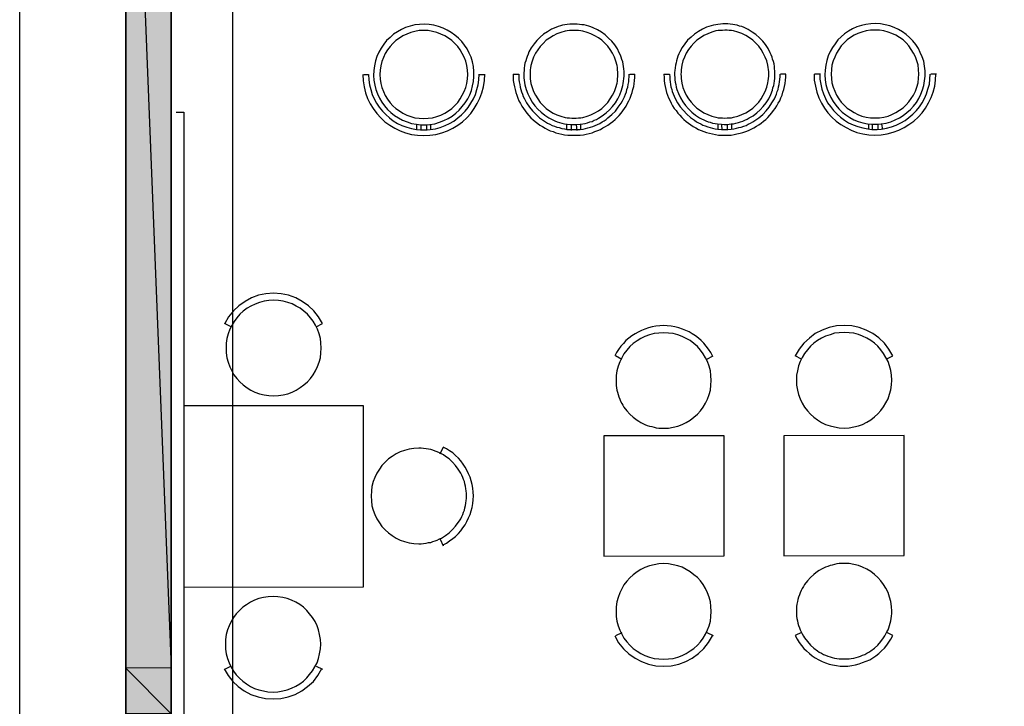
# Model space of a CAD drawing. Header units: millimetres. Extents: x 13115352 to 26511604, y 2875787 to 5794155.
# Tile 49 of 115: x 13118603 to 13123589, y 2890879 to 2894352. Entities that reach past the tile are written whole.
import ezdxf

# ---------------------------------------------------------------- set-up
doc = ezdxf.new("R2010")
doc.units = ezdxf.units.MM
doc.layers.get('0').update_dxf_attribs({"lineweight": 0})

msp = doc.modelspace()

# ---------------------------------------------------------------- hatches: boundary and pattern name
at = {"true_color": 0xdcdcdc}
h = msp.add_hatch(color=254, dxfattribs=at)
h.paths.add_polyline_path([(13119369.5, 2896843), (13119139.9, 2896843), (13119369.5, 2891072.5)])
h.paths.add_polyline_path([(13119139.9, 2896843), (13119369.5, 2891072.5), (13119139.9, 2891071)])
h = msp.add_hatch(color=254, dxfattribs=at)
h.paths.add_polyline_path([(13119369.5, 2891072.5), (13119139.9, 2891071), (13119369.5, 2890841.4)])
h.paths.add_polyline_path([(13119139.9, 2891071), (13119369.5, 2890841.4), (13119139.9, 2890841.4)])

# ---------------------------------------------------------------- linework, layer by layer
at = {"color": 7, "linetype": 'Continuous', "lineweight": 30}
for p, q in [((13119139.9, 2897072.2), (13119139.9, 2880025.1)), ((13119369.5, 2894506.2), (13119369.5, 2880524.5))]:
    msp.add_line(p, q, dxfattribs=at)
at = {"color": 251, "linetype": 'Continuous', "lineweight": 25, "true_color": 0x545454}
msp.add_line((13119681, 2894403.3), (13119681, 2887776), dxfattribs=at)
at = {"color": 32, "linetype": 'Continuous', "lineweight": 25, "true_color": 0xdd6e00}
for p, q in [((13122481.7, 2894076.1), (13122455.9, 2894076.1)), ((13122658.2, 2894076.1), (13122628.1, 2894076.1)), ((13123245.2, 2894076.1), (13123216.5, 2894076.1)), ((13120369.3, 2894073.3), (13120344.9, 2894073.3)), ((13120957.6, 2894073.3), (13120931.8, 2894073.3)), ((13121129.9, 2894074.7), (13121101.2, 2894074.7)), ((13121718.3, 2894074.7), (13121692.4, 2894074.7)), ((13121893.3, 2894074.7), (13121864.6, 2894074.7)), ((13120611.8, 2893823.6), (13120631.9, 2893820.7)), ((13120613.2, 2893823.6), (13120613.2, 2893794.9)), ((13120613.2, 2893797.7), (13120633.3, 2893794.9)), ((13120631.9, 2893820.7), (13120660.6, 2893820.7)), ((13120634.8, 2893820.7), (13120634.8, 2893792)), ((13120660.6, 2893820.7), (13120680.7, 2893822.1)), ((13120660.6, 2893794.9), (13120682.1, 2893796.3)), ((13120663.5, 2893820.7), (13120663.5, 2893792)), ((13120683.5, 2893820.7), (13120683.5, 2893794.9)), ((13121372.4, 2893825), (13121372.4, 2893796.3)), ((13121372.4, 2893823.6), (13121392.5, 2893822.1)), ((13121373.8, 2893797.7), (13121393.9, 2893796.3)), ((13121395.4, 2893820.7), (13121395.4, 2893792)), ((13121421.2, 2893822.1), (13121441.3, 2893823.6)), ((13121421.2, 2893822.1), (13121424.1, 2893792)), ((13121421.2, 2893796.3), (13121441.3, 2893797.7)), ((13121442.7, 2893822.1), (13121442.7, 2893796.3)), ((13122135.9, 2893825), (13122156, 2893823.6)), ((13122137.3, 2893825), (13122137.3, 2893796.3)), ((13122137.3, 2893799.2), (13122157.4, 2893797.7)), ((13122156, 2893822.1), (13122158.8, 2893793.4)), ((13122184.7, 2893822.1), (13122204.8, 2893825)), ((13122184.7, 2893822.1), (13122184.7, 2893793.4)), ((13122186.1, 2893796.3), (13122206.2, 2893799.2)), ((13122207.6, 2893822.1), (13122207.6, 2893796.3)), ((13122896.5, 2893826.4), (13122916.6, 2893823.6)), ((13122897.9, 2893800.6), (13122918, 2893797.7)), ((13122900.8, 2893826.4), (13122900.8, 2893797.7)), ((13122916.6, 2893823.6), (13122945.3, 2893823.6)), ((13122918, 2893797.7), (13122945.3, 2893797.7)), ((13122919.4, 2893823.6), (13122919.4, 2893794.9)), ((13122945.3, 2893823.6), (13122965.4, 2893825)), ((13122945.3, 2893797.7), (13122965.4, 2893799.2)), ((13122948.1, 2893823.6), (13122948.1, 2893794.9)), ((13122966.8, 2893823.6), (13122971.1, 2893797.7)), ((13119673.8, 2892798.9), (13119640.8, 2892814.7)), ((13120104.3, 2892798.9), (13120135.9, 2892814.7)), ((13121651.4, 2892633.9), (13121619.8, 2892651.1)), ((13122081.9, 2892635.3), (13122114.9, 2892651.1)), ((13122561.2, 2892635.3), (13122529.6, 2892651.1)), ((13120731.5, 2892156), (13120747.2, 2892187.5)), ((13120731.5, 2891724), (13120747.2, 2891691)), ((13121651.4, 2891250.4), (13121619.8, 2891234.6)), ((13122081.9, 2891251.9), (13122114.9, 2891236.1)), ((13119673.8, 2891082.5), (13119640.8, 2891065.3)), ((13120104.3, 2891082.5), (13120135.9, 2891066.7))]:
    msp.add_line(p, q, dxfattribs=at)
at = {"color": 7, "linetype": 'Continuous', "lineweight": 25}
msp.add_lwpolyline([(13118603.2, 2897958.1), (13141864.7, 2897986.8), (13141864.7, 2878414.9), (13118603.2, 2878386.2)], close=True, dxfattribs=at)
at = {"color": 254, "linetype": 'Continuous', "lineweight": 25, "true_color": 0xdcdcdc}
msp.add_lwpolyline([(13119369.5, 2894881.2), (13119369.5, 2896844), (13119139.9, 2896844), (13119369.5, 2891072.5), (13119369.5, 2894506.2)], dxfattribs=at)
for points in [[(13119139.9, 2896844), (13119369.5, 2891072.5), (13119139.9, 2891071)], [(13119369.5, 2891072.5), (13119139.9, 2891071), (13119369.5, 2890841.4)], [(13119139.9, 2891071), (13119369.5, 2890841.4), (13119139.9, 2890841.4)]]:
    msp.add_lwpolyline(points, close=True, dxfattribs=at)
at = {"color": 254, "linetype": 'Continuous', "lineweight": -2, "true_color": 0xdcdcdc}
msp.add_lwpolyline([(13119369.5, 2894881.2), (13119369.5, 2896844), (13119139.9, 2896844), (13119369.5, 2891072.5), (13119369.5, 2894506.2)], dxfattribs=at)
for points in [[(13119139.9, 2896844), (13119369.5, 2891072.5), (13119139.9, 2891071)], [(13119369.5, 2891072.5), (13119139.9, 2891071), (13119369.5, 2890841.4)], [(13119139.9, 2891071), (13119369.5, 2890841.4), (13119139.9, 2890841.4)]]:
    msp.add_lwpolyline(points, close=True, dxfattribs=at)
at = {"color": 32, "linetype": 'Continuous', "lineweight": 25, "true_color": 0xdd6e00}
for points in [[(13120680.7, 2893822.1), (13120705.1, 2893826.4), (13120729.5, 2893833.6), (13120751, 2893842.2), (13120772.5, 2893852.3), (13120792.6, 2893865.2), (13120811.3, 2893879.5), (13120828.5, 2893895.3), (13120844.3, 2893912.5), (13120858.6, 2893931.2), (13120871.5, 2893951.3), (13120881.6, 2893972.8), (13120890.2, 2893994.3), (13120895.9, 2894017.3), (13120901.7, 2894040.3), (13120903.1, 2894064.7), (13120903.1, 2894090.5), (13120900.2, 2894114.9), (13120895.9, 2894139.3), (13120888.8, 2894162.2), (13120878.7, 2894183.8), (13120868.7, 2894205.3), (13120855.8, 2894224), (13120841.4, 2894242.6), (13120824.2, 2894259.8), (13120807, 2894274.2), (13120788.3, 2894288.5), (13120768.2, 2894300), (13120746.7, 2894310.1), (13120723.7, 2894318.7), (13120700.8, 2894324.4), (13120676.4, 2894328.7), (13120652, 2894330.1), (13120627.6, 2894328.7), (13120603.2, 2894325.8), (13120580.2, 2894320.1), (13120557.3, 2894312.9), (13120535.7, 2894302.9), (13120515.6, 2894291.4), (13120495.5, 2894278.5), (13120478.3, 2894262.7), (13120461.1, 2894246.9), (13120446.8, 2894228.3), (13120433.8, 2894208.2), (13120422.4, 2894188.1), (13120412.3, 2894166.5), (13120405.1, 2894143.6), (13120399.4, 2894119.2), (13120396.5, 2894094.8), (13120395.1, 2894070.4), (13120396.5, 2894046), (13120400.8, 2894021.6), (13120406.6, 2893998.6), (13120415.2, 2893977.1), (13120425.2, 2893955.6), (13120436.7, 2893935.5), (13120451.1, 2893916.8), (13120465.4, 2893898.2), (13120482.6, 2893882.4), (13120501.3, 2893868), (13120521.4, 2893855.1), (13120541.5, 2893843.6), (13120564.4, 2893835), (13120587.4, 2893827.9), (13120611.8, 2893823.6)], [(13121441.3, 2893823.6), (13121454.2, 2893825), (13121465.7, 2893827.9), (13121478.6, 2893830.7), (13121490.1, 2893835), (13121501.6, 2893837.9), (13121511.6, 2893843.6), (13121523.1, 2893848), (13121533.1, 2893853.7), (13121553.2, 2893866.6), (13121571.9, 2893881), (13121589.1, 2893896.7), (13121604.9, 2893914), (13121619.2, 2893932.6), (13121632.1, 2893952.7), (13121642.2, 2893972.8), (13121650.8, 2893995.8), (13121653.7, 2894007.2), (13121656.5, 2894018.7), (13121659.4, 2894030.2), (13121660.8, 2894041.7), (13121662.3, 2894054.6), (13121663.7, 2894066.1), (13121663.7, 2894079), (13121663.7, 2894090.5), (13121662.3, 2894103.4), (13121660.8, 2894116.3), (13121658, 2894127.8), (13121656.5, 2894139.3), (13121652.2, 2894150.8), (13121649.4, 2894162.2), (13121645.1, 2894173.7), (13121639.3, 2894185.2), (13121629.3, 2894205.3), (13121616.4, 2894225.4), (13121602, 2894244), (13121584.8, 2894259.8), (13121567.6, 2894275.6), (13121548.9, 2894290), (13121528.8, 2894301.4), (13121507.3, 2894311.5), (13121495.8, 2894315.8), (13121484.3, 2894320.1), (13121472.9, 2894323), (13121461.4, 2894325.8), (13121449.9, 2894327.3), (13121437, 2894328.7), (13121425.5, 2894330.1), (13121412.6, 2894330.1), (13121399.7, 2894330.1), (13121388.2, 2894330.1), (13121375.3, 2894328.7), (13121363.8, 2894325.8), (13121352.3, 2894324.4), (13121340.8, 2894321.5), (13121329.3, 2894317.2), (13121317.9, 2894312.9), (13121296.3, 2894304.3), (13121276.2, 2894291.4), (13121256.2, 2894278.5), (13121238.9, 2894264.1), (13121221.7, 2894246.9), (13121207.4, 2894229.7), (13121193, 2894209.6), (13121181.5, 2894189.5), (13121177.2, 2894178), (13121172.9, 2894166.5), (13121168.6, 2894156.5), (13121165.7, 2894143.6), (13121161.4, 2894132.1), (13121160, 2894120.6), (13121157.1, 2894107.7), (13121157.1, 2894096.2), (13121155.7, 2894083.3), (13121155.7, 2894070.4), (13121155.7, 2894058.9), (13121157.1, 2894046), (13121158.6, 2894034.5), (13121161.4, 2894023), (13121164.3, 2894011.6), (13121167.2, 2894000.1), (13121175.8, 2893977.1), (13121185.8, 2893957), (13121197.3, 2893935.5), (13121211.7, 2893916.8), (13121226, 2893899.6), (13121243.2, 2893883.8), (13121261.9, 2893869.5), (13121282, 2893856.6), (13121292, 2893850.8), (13121302.1, 2893845.1), (13121313.6, 2893840.8), (13121325, 2893836.5), (13121336.5, 2893832.2), (13121348, 2893829.3), (13121360.9, 2893826.4), (13121372.4, 2893823.6)], [(13122204.8, 2893825), (13122217.7, 2893826.4), (13122229.1, 2893829.3), (13122242.1, 2893832.2), (13122253.5, 2893835), (13122265, 2893839.3), (13122275.1, 2893843.6), (13122286.6, 2893849.4), (13122296.6, 2893855.1), (13122316.7, 2893866.6), (13122335.3, 2893881), (13122352.6, 2893896.7), (13122368.4, 2893914), (13122382.7, 2893932.6), (13122395.6, 2893952.7), (13122405.7, 2893974.2), (13122414.3, 2893995.8), (13122417.1, 2894007.2), (13122421.5, 2894018.7), (13122422.9, 2894030.2), (13122425.8, 2894043.1), (13122427.2, 2894054.6), (13122427.2, 2894067.5), (13122427.2, 2894079), (13122427.2, 2894091.9), (13122425.8, 2894104.8), (13122424.3, 2894116.3), (13122422.9, 2894129.2), (13122420, 2894140.7), (13122415.7, 2894152.2), (13122412.8, 2894163.7), (13122408.5, 2894175.2), (13122402.8, 2894185.2), (13122392.7, 2894206.7), (13122379.8, 2894226.8), (13122365.5, 2894244), (13122348.3, 2894261.3), (13122331, 2894277), (13122312.4, 2894290), (13122292.3, 2894302.9), (13122270.8, 2894312.9), (13122259.3, 2894317.2), (13122247.8, 2894320.1), (13122236.3, 2894324.4), (13122224.8, 2894325.8), (13122213.4, 2894328.7), (13122200.4, 2894330.1), (13122189, 2894331.6), (13122176, 2894331.6), (13122163.1, 2894331.6), (13122151.7, 2894330.1), (13122138.7, 2894328.7), (13122127.3, 2894327.3), (13122115.8, 2894324.4), (13122104.3, 2894321.5), (13122092.8, 2894318.7), (13122081.3, 2894314.4), (13122059.8, 2894304.3), (13122039.7, 2894292.8), (13122019.6, 2894279.9), (13122002.4, 2894264.1), (13121985.2, 2894248.3), (13121970.8, 2894229.7), (13121957.9, 2894211), (13121946.4, 2894189.5), (13121940.7, 2894179.5), (13121936.4, 2894168), (13121932.1, 2894156.5), (13121929.2, 2894145), (13121926.3, 2894133.5), (13121923.5, 2894122.1), (13121922, 2894109.1), (13121920.6, 2894096.2), (13121919.2, 2894084.7), (13121919.2, 2894071.8), (13121920.6, 2894060.3), (13121920.6, 2894047.4), (13121922, 2894036), (13121924.9, 2894024.5), (13121927.8, 2894011.6), (13121930.6, 2894000.1), (13121939.3, 2893978.5), (13121949.3, 2893957), (13121960.8, 2893936.9), (13121975.1, 2893918.3), (13121989.5, 2893901.1), (13122006.7, 2893883.8), (13122025.4, 2893869.5), (13122045.5, 2893856.6), (13122055.5, 2893850.8), (13122067, 2893846.5), (13122077, 2893840.8), (13122088.5, 2893836.5), (13122100, 2893833.6), (13122111.5, 2893829.3), (13122124.4, 2893827.9), (13122135.9, 2893825)], [(13122965.4, 2893825), (13122989.8, 2893829.3), (13123014.1, 2893836.5), (13123035.7, 2893845.1), (13123057.2, 2893855.1), (13123077.3, 2893868), (13123095.9, 2893882.4), (13123113.2, 2893898.2), (13123129, 2893915.4), (13123143.3, 2893934.1), (13123156.2, 2893954.2), (13123166.3, 2893975.7), (13123174.9, 2893997.2), (13123180.6, 2894020.2), (13123184.9, 2894043.1), (13123187.8, 2894067.5), (13123187.8, 2894093.4), (13123184.9, 2894117.8), (13123180.6, 2894142.1), (13123173.4, 2894165.1), (13123163.4, 2894186.6), (13123153.4, 2894206.7), (13123140.4, 2894226.8), (13123126.1, 2894245.5), (13123108.9, 2894262.7), (13123091.6, 2894277), (13123073, 2894291.4), (13123052.9, 2894302.9), (13123031.4, 2894312.9), (13123008.4, 2894321.5), (13122985.4, 2894327.3), (13122961, 2894331.6), (13122936.7, 2894333), (13122912.3, 2894331.6), (13122887.9, 2894328.7), (13122864.9, 2894323), (13122841.9, 2894315.8), (13122820.4, 2894305.8), (13122800.3, 2894294.3), (13122780.2, 2894281.4), (13122763, 2894265.6), (13122745.8, 2894249.8), (13122731.4, 2894231.1), (13122718.5, 2894211), (13122707, 2894190.9), (13122697, 2894169.4), (13122689.8, 2894146.5), (13122684.1, 2894122.1), (13122681.2, 2894097.7), (13122679.8, 2894073.3), (13122681.2, 2894048.9), (13122685.5, 2894024.5), (13122691.3, 2894001.5), (13122699.9, 2893980), (13122709.9, 2893958.5), (13122721.4, 2893938.4), (13122735.7, 2893919.7), (13122750.1, 2893901.1), (13122767.3, 2893885.3), (13122786, 2893870.9), (13122806.1, 2893858), (13122826.1, 2893846.5), (13122849.1, 2893837.9), (13122872.1, 2893830.7), (13122896.5, 2893826.4)], [(13120340.6, 2894074.7), (13120342, 2894043.1), (13120347.7, 2894013), (13120354.9, 2893982.9), (13120365, 2893954.2), (13120377.9, 2893926.9), (13120393.7, 2893902.5), (13120410.9, 2893878.1), (13120431, 2893856.6), (13120452.5, 2893836.5), (13120476.9, 2893819.3), (13120502.7, 2893803.5), (13120530, 2893790.5), (13120557.3, 2893780.5), (13120587.4, 2893771.9), (13120617.5, 2893767.6), (13120649.1, 2893766.2), (13120680.7, 2893767.6), (13120710.8, 2893771.9), (13120740.9, 2893780.5), (13120769.7, 2893790.5), (13120796.9, 2893803.5), (13120821.3, 2893819.3), (13120845.7, 2893836.5), (13120867.2, 2893856.6), (13120887.3, 2893878.1), (13120904.6, 2893902.5), (13120920.3, 2893928.3), (13120933.3, 2893955.6), (13120943.3, 2893982.9), (13120951.9, 2894013), (13120956.2, 2894044.6), (13120957.6, 2894076.1)], [(13120682.1, 2893796.3), (13120707.9, 2893800.6), (13120732.3, 2893807.8), (13120756.7, 2893816.4), (13120779.7, 2893827.9), (13120801.2, 2893839.3), (13120821.3, 2893855.1), (13120840, 2893870.9), (13120858.6, 2893889.6), (13120874.4, 2893908.2), (13120887.3, 2893929.8), (13120900.2, 2893951.3), (13120910.3, 2893974.2), (13120917.5, 2893998.6), (13120924.6, 2894023), (13120927.5, 2894048.9), (13120928.9, 2894076.1)], [(13121101.2, 2894076.1), (13121101.2, 2894060.3), (13121102.6, 2894044.6), (13121105.5, 2894028.8), (13121108.3, 2894013), (13121111.2, 2893998.6), (13121115.5, 2893984.3), (13121119.8, 2893969.9), (13121125.6, 2893955.6), (13121131.3, 2893941.2), (13121138.5, 2893928.3), (13121145.6, 2893915.4), (13121154.3, 2893902.5), (13121162.9, 2893891), (13121171.5, 2893879.5), (13121181.5, 2893868), (13121191.6, 2893856.6), (13121203.1, 2893846.5), (13121213.1, 2893837.9), (13121226, 2893827.9), (13121237.5, 2893819.3), (13121250.4, 2893812.1), (13121263.3, 2893803.5), (13121276.2, 2893797.7), (13121289.2, 2893790.5), (13121303.5, 2893786.2), (13121317.9, 2893780.5), (13121332.2, 2893776.2), (13121348, 2893773.3), (13121362.3, 2893770.5), (13121378.1, 2893769), (13121393.9, 2893767.6), (13121409.7, 2893767.6), (13121425.5, 2893767.6), (13121441.3, 2893769), (13121457.1, 2893770.5), (13121471.4, 2893773.3), (13121487.2, 2893776.2), (13121501.6, 2893780.5), (13121515.9, 2893786.2), (13121530.3, 2893792), (13121543.2, 2893797.7), (13121556.1, 2893804.9), (13121569, 2893812.1), (13121581.9, 2893819.3), (13121594.8, 2893829.3), (13121606.3, 2893837.9), (13121617.8, 2893848), (13121627.8, 2893858), (13121637.9, 2893868), (13121647.9, 2893879.5), (13121656.5, 2893891), (13121665.2, 2893903.9), (13121673.8, 2893915.4), (13121680.9, 2893929.8), (13121688.1, 2893942.7), (13121693.9, 2893955.6), (13121699.6, 2893969.9), (13121703.9, 2893984.3), (13121708.2, 2893998.6), (13121712.5, 2894014.4), (13121713.9, 2894028.8), (13121716.8, 2894044.6), (13121718.3, 2894060.3), (13121718.3, 2894076.1)], [(13121129.9, 2894076.1), (13121129.9, 2894063.2), (13121131.3, 2894050.3), (13121132.7, 2894037.4), (13121135.6, 2894024.5), (13121137, 2894011.6), (13121141.3, 2894000.1), (13121144.2, 2893987.2), (13121148.5, 2893975.7), (13121152.8, 2893964.2), (13121158.6, 2893952.7), (13121170, 2893931.2), (13121184.4, 2893909.7), (13121200.2, 2893891), (13121216, 2893873.8), (13121234.6, 2893856.6), (13121254.7, 2893842.2), (13121266.2, 2893835), (13121276.2, 2893829.3), (13121287.7, 2893823.6), (13121299.2, 2893817.8), (13121310.7, 2893813.5), (13121323.6, 2893809.2), (13121335.1, 2893806.3), (13121348, 2893802), (13121360.9, 2893800.6), (13121373.8, 2893797.7)], [(13121441.3, 2893797.7), (13121455.6, 2893799.2), (13121468.5, 2893802), (13121480, 2893804.9), (13121492.9, 2893809.2), (13121505.9, 2893812.1), (13121517.3, 2893817.8), (13121528.8, 2893822.1), (13121540.3, 2893827.9), (13121551.8, 2893835), (13121561.8, 2893840.8), (13121571.9, 2893848), (13121581.9, 2893855.1), (13121600.6, 2893872.4), (13121619.2, 2893889.6), (13121633.6, 2893909.7), (13121647.9, 2893929.8), (13121655.1, 2893941.2), (13121660.8, 2893952.7), (13121665.2, 2893962.8), (13121670.9, 2893975.7), (13121675.2, 2893987.2), (13121678.1, 2893998.6), (13121682.4, 2894011.6), (13121683.8, 2894024.5), (13121686.7, 2894037.4), (13121688.1, 2894050.3), (13121689.6, 2894063.2), (13121689.6, 2894076.1)], [(13121864.6, 2894076.1), (13121866.1, 2894060.3), (13121866.1, 2894044.6), (13121868.9, 2894030.2), (13121871.8, 2894014.4), (13121874.7, 2894000.1), (13121879, 2893984.3), (13121883.3, 2893969.9), (13121889, 2893957), (13121896.2, 2893942.7), (13121901.9, 2893929.8), (13121909.1, 2893916.8), (13121917.7, 2893903.9), (13121926.3, 2893892.4), (13121935, 2893879.5), (13121945, 2893869.5), (13121955, 2893858), (13121966.5, 2893848), (13121978, 2893837.9), (13121989.5, 2893829.3), (13122001, 2893820.7), (13122013.9, 2893812.1), (13122026.8, 2893804.9), (13122039.7, 2893797.7), (13122054.1, 2893792), (13122067, 2893786.2), (13122081.3, 2893781.9), (13122095.7, 2893777.6), (13122111.5, 2893774.8), (13122125.8, 2893771.9), (13122141.6, 2893769), (13122157.4, 2893767.6), (13122173.2, 2893767.6), (13122189, 2893769), (13122204.8, 2893769), (13122220.5, 2893771.9), (13122234.9, 2893774.8), (13122250.7, 2893777.6), (13122265, 2893781.9), (13122279.4, 2893786.2), (13122293.7, 2893792), (13122306.6, 2893799.2), (13122321, 2893804.9), (13122333.9, 2893813.5), (13122345.4, 2893820.7), (13122358.3, 2893829.3), (13122369.8, 2893839.3), (13122381.3, 2893848), (13122391.3, 2893858), (13122401.4, 2893869.5), (13122411.4, 2893881), (13122420, 2893892.4), (13122428.6, 2893903.9), (13122437.2, 2893916.8), (13122444.4, 2893929.8), (13122451.6, 2893942.7), (13122457.3, 2893957), (13122463.1, 2893971.4), (13122467.4, 2893985.7), (13122471.7, 2894000.1), (13122476, 2894014.4), (13122478.9, 2894030.2), (13122480.3, 2894046), (13122481.7, 2894061.8), (13122481.7, 2894077.6)], [(13121893.3, 2894076.1), (13121894.8, 2894063.2), (13121894.8, 2894050.3), (13121896.2, 2894037.4), (13121899.1, 2894024.5), (13121900.5, 2894013), (13121904.8, 2894000.1), (13121907.7, 2893988.6), (13121912, 2893977.1), (13121916.3, 2893965.6), (13121922, 2893954.2), (13121933.5, 2893931.2), (13121947.9, 2893911.1), (13121963.7, 2893892.4), (13121980.9, 2893873.8), (13121999.5, 2893858), (13122019.6, 2893843.6), (13122029.7, 2893836.5), (13122039.7, 2893830.7), (13122051.2, 2893825), (13122062.7, 2893819.3), (13122074.2, 2893814.9), (13122087.1, 2893810.6), (13122098.6, 2893806.3), (13122111.5, 2893803.5), (13122124.4, 2893800.6), (13122137.3, 2893799.2)], [(13122206.2, 2893799.2), (13122219.1, 2893800.6), (13122232, 2893803.5), (13122244.9, 2893806.3), (13122256.4, 2893809.2), (13122269.3, 2893813.5), (13122280.8, 2893817.8), (13122292.3, 2893823.6), (13122303.8, 2893829.3), (13122315.3, 2893835), (13122325.3, 2893842.2), (13122335.3, 2893849.4), (13122345.4, 2893856.6), (13122365.5, 2893872.4), (13122382.7, 2893891), (13122398.5, 2893909.7), (13122411.4, 2893931.2), (13122418.6, 2893941.2), (13122424.3, 2893952.7), (13122430.1, 2893964.2), (13122434.4, 2893975.7), (13122438.7, 2893988.6), (13122443, 2894000.1), (13122445.8, 2894013), (13122448.7, 2894024.5), (13122450.2, 2894037.4), (13122451.6, 2894050.3), (13122453, 2894064.7), (13122453, 2894077.6)], [(13122625.2, 2894077.6), (13122626.7, 2894046), (13122632.4, 2894015.9), (13122639.6, 2893985.7), (13122649.6, 2893957), (13122662.5, 2893929.8), (13122678.3, 2893905.4), (13122695.6, 2893881), (13122715.6, 2893859.4), (13122737.2, 2893839.3), (13122761.6, 2893822.1), (13122787.4, 2893806.3), (13122813.2, 2893793.4), (13122841.9, 2893781.9), (13122872.1, 2893774.8), (13122902.2, 2893770.5), (13122933.8, 2893769), (13122965.4, 2893770.5), (13122995.5, 2893774.8), (13123025.6, 2893783.4), (13123054.3, 2893793.4), (13123081.6, 2893806.3), (13123106, 2893822.1), (13123130.4, 2893839.3), (13123151.9, 2893859.4), (13123172, 2893881), (13123189.2, 2893905.4), (13123205, 2893931.2), (13123217.9, 2893958.5), (13123228, 2893985.7), (13123236.6, 2894015.9), (13123240.9, 2894046), (13123242.3, 2894079)], [(13122653.9, 2894077.6), (13122655.4, 2894051.7), (13122659.7, 2894025.9), (13122665.4, 2894001.5), (13122672.6, 2893977.1), (13122682.6, 2893954.2), (13122694.1, 2893932.6), (13122708.5, 2893912.5), (13122724.3, 2893892.4), (13122741.5, 2893875.2), (13122758.7, 2893859.4), (13122778.8, 2893843.6), (13122800.3, 2893830.7), (13122823.3, 2893820.7), (13122847.7, 2893812.1), (13122872.1, 2893804.9), (13122897.9, 2893800.6)], [(13122965.4, 2893799.2), (13122992.6, 2893803.5), (13123017, 2893810.6), (13123041.4, 2893819.3), (13123064.4, 2893830.7), (13123085.9, 2893842.2), (13123106, 2893858), (13123124.7, 2893873.8), (13123143.3, 2893892.4), (13123159.1, 2893911.1), (13123172, 2893931.2), (13123184.9, 2893954.2), (13123195, 2893977.1), (13123202.1, 2894001.5), (13123209.3, 2894025.9), (13123212.2, 2894051.7), (13123213.6, 2894077.6)], [(13120369.3, 2894074.7), (13120370.7, 2894048.9), (13120375, 2894023), (13120380.7, 2893998.6), (13120387.9, 2893974.2), (13120398, 2893951.3), (13120409.4, 2893929.8), (13120423.8, 2893909.7), (13120439.6, 2893889.6), (13120456.8, 2893872.4), (13120475.5, 2893856.6), (13120494.1, 2893840.8), (13120515.6, 2893827.9), (13120538.6, 2893817.8), (13120563, 2893809.2), (13120587.4, 2893802), (13120613.2, 2893797.7)], [(13120633.3, 2893794.9), (13120647.7, 2893794.9), (13120660.6, 2893794.9)], [(13121392.5, 2893822.1), (13121406.8, 2893822.1), (13121421.2, 2893822.1)], [(13121393.9, 2893796.3), (13121408.3, 2893796.3), (13121421.2, 2893796.3)], [(13122156, 2893823.6), (13122170.3, 2893822.1), (13122184.7, 2893822.1)], [(13122157.4, 2893797.7), (13122171.7, 2893796.3), (13122186.1, 2893796.3)], [(13120135.9, 2892816.1), (13120115.8, 2892849.1), (13120092.8, 2892879.3), (13120065.6, 2892905.1), (13120034, 2892926.6), (13120001, 2892945.3), (13119965.1, 2892958.2), (13119927.8, 2892965.4), (13119889.1, 2892968.2), (13119850.3, 2892965.4), (13119813, 2892958.2), (13119777.1, 2892945.3), (13119744.1, 2892926.6), (13119712.5, 2892905.1), (13119685.3, 2892879.3), (13119660.9, 2892849.1), (13119642.2, 2892814.7)], [(13122110.6, 2892651.1), (13122102, 2892668.3), (13122090.5, 2892685.5), (13122079, 2892699.9), (13122067.5, 2892715.7), (13122053.2, 2892728.6), (13122040.3, 2892741.5), (13122024.5, 2892753), (13122008.7, 2892763), (13121992.9, 2892773.1), (13121975.7, 2892780.2), (13121958.5, 2892787.4), (13121939.8, 2892793.2), (13121921.2, 2892798.9), (13121902.5, 2892801.8), (13121882.4, 2892803.2), (13121863.8, 2892804.6), (13121843.7, 2892803.2), (13121825, 2892801.8), (13121806.3, 2892798.9), (13121787.7, 2892793.2), (13121769, 2892787.4), (13121751.8, 2892780.2), (13121734.6, 2892771.6), (13121718.8, 2892763), (13121703, 2892753), (13121687.2, 2892741.5), (13121672.9, 2892728.6), (13121660, 2892714.2), (13121647.1, 2892699.9), (13121635.6, 2892684.1), (13121625.5, 2892668.3), (13121616.9, 2892651.1)], [(13122993.2, 2892636.7), (13123024.7, 2892652.5), (13123004.7, 2892685.5), (13122981.7, 2892715.7), (13122953, 2892742.9), (13122922.9, 2892764.5), (13122889.8, 2892781.7), (13122854, 2892794.6), (13122816.7, 2892803.2), (13122777.9, 2892806.1), (13122739.2, 2892803.2), (13122701.8, 2892794.6), (13122666, 2892781.7), (13122631.5, 2892764.5), (13122601.4, 2892741.5), (13122574.1, 2892715.7), (13122549.7, 2892685.5), (13122529.6, 2892652.5)], [(13120747.2, 2891695.3), (13120764.5, 2891703.9), (13120780.2, 2891715.4), (13120796, 2891726.9), (13120810.4, 2891738.4), (13120824.7, 2891752.7), (13120836.2, 2891767.1), (13120847.7, 2891781.4), (13120859.2, 2891797.2), (13120867.8, 2891814.4), (13120876.4, 2891831.6), (13120883.6, 2891848.9), (13120889.3, 2891867.5), (13120893.6, 2891884.7), (13120897.9, 2891904.8), (13120899.4, 2891923.5), (13120900.8, 2891943.6), (13120899.4, 2891962.2), (13120897.9, 2891982.3), (13120893.6, 2892001), (13120889.3, 2892019.6), (13120883.6, 2892038.3), (13120876.4, 2892055.5), (13120867.8, 2892072.7), (13120859.2, 2892088.5), (13120849.1, 2892104.3), (13120836.2, 2892120.1), (13120824.7, 2892134.4), (13120810.4, 2892147.4), (13120796, 2892160.3), (13120780.2, 2892171.8), (13120764.5, 2892181.8), (13120747.2, 2892190.4)], [(13121616.9, 2891234.6), (13121635.6, 2891200.2), (13121660, 2891170.1), (13121687.2, 2891144.2), (13121718.8, 2891122.7), (13121751.8, 2891105.5), (13121787.7, 2891092.6), (13121825, 2891084), (13121863.8, 2891081.1), (13121902.5, 2891084), (13121939.8, 2891092.6), (13121975.7, 2891105.5), (13122008.7, 2891122.7), (13122040.3, 2891145.7), (13122067.5, 2891171.5), (13122090.5, 2891201.6), (13122110.6, 2891234.6)], [(13122561.2, 2891251.9), (13122529.6, 2891236.1), (13122539.7, 2891218.9), (13122549.7, 2891201.6), (13122561.2, 2891185.8), (13122574.1, 2891171.5), (13122587, 2891158.6), (13122601.4, 2891145.7), (13122615.7, 2891134.2), (13122631.5, 2891124.1), (13122648.7, 2891114.1), (13122666, 2891105.5), (13122683.2, 2891098.3), (13122701.8, 2891092.6), (13122719.1, 2891088.3), (13122739.2, 2891085.4), (13122757.8, 2891082.5), (13122777.9, 2891082.5), (13122796.6, 2891082.5), (13122816.7, 2891085.4), (13122835.3, 2891088.3), (13122854, 2891094), (13122871.2, 2891099.7), (13122889.8, 2891106.9), (13122907.1, 2891114.1), (13122922.9, 2891124.1), (13122938.6, 2891134.2), (13122953, 2891145.7), (13122967.3, 2891158.6), (13122981.7, 2891172.9), (13122993.2, 2891187.3), (13123004.7, 2891203.1), (13123014.7, 2891218.9), (13123024.7, 2891236.1), (13122993.2, 2891251.9)], [(13119637.9, 2891068.2), (13119658, 2891035.2), (13119682.4, 2891005), (13119709.7, 2890979.2), (13119739.8, 2890956.2), (13119774.2, 2890939), (13119810.1, 2890926.1), (13119847.4, 2890918.9), (13119886.2, 2890916), (13119924.9, 2890918.9), (13119962.2, 2890926.1), (13119998.1, 2890939), (13120031.1, 2890957.7), (13120061.3, 2890979.2), (13120090, 2891005), (13120112.9, 2891035.2), (13120133, 2891069.6)]]:
    msp.add_lwpolyline(points, dxfattribs=at)
for points in [[(13120426.7, 2894074.7), (13120428.1, 2894051.7), (13120432.4, 2894030.2), (13120436.7, 2894008.7), (13120445.3, 2893988.6), (13120453.9, 2893968.5), (13120465.4, 2893949.8), (13120478.3, 2893932.6), (13120492.7, 2893916.8), (13120508.5, 2893902.5), (13120525.7, 2893891), (13120542.9, 2893879.5), (13120563, 2893869.5), (13120583.1, 2893862.3), (13120604.6, 2893856.6), (13120626.1, 2893853.7), (13120649.1, 2893852.3), (13120672.1, 2893853.7), (13120693.6, 2893856.6), (13120715.1, 2893862.3), (13120735.2, 2893869.5), (13120755.3, 2893879.5), (13120774, 2893891), (13120791.2, 2893903.9), (13120807, 2893918.3), (13120821.3, 2893934.1), (13120832.8, 2893951.3), (13120844.3, 2893969.9), (13120854.3, 2893988.6), (13120861.5, 2894008.7), (13120867.2, 2894030.2), (13120870.1, 2894053.2), (13120871.5, 2894074.7), (13120870.1, 2894097.7), (13120867.2, 2894120.6), (13120861.5, 2894142.1), (13120854.3, 2894162.2), (13120844.3, 2894180.9), (13120832.8, 2894199.6), (13120821.3, 2894216.8), (13120807, 2894232.6), (13120791.2, 2894246.9), (13120774, 2894259.8), (13120755.3, 2894271.3), (13120735.2, 2894279.9), (13120715.1, 2894287.1), (13120693.6, 2894292.8), (13120672.1, 2894297.1), (13120649.1, 2894297.1), (13120626.1, 2894297.1), (13120604.6, 2894292.8), (13120583.1, 2894287.1), (13120563, 2894279.9), (13120542.9, 2894271.3), (13120525.7, 2894259.8), (13120508.5, 2894246.9), (13120492.7, 2894232.6), (13120478.3, 2894216.8), (13120465.4, 2894199.6), (13120453.9, 2894180.9), (13120445.3, 2894160.8), (13120436.7, 2894140.7), (13120432.4, 2894119.2), (13120428.1, 2894097.7)], [(13121187.3, 2894076.1), (13121188.7, 2894064.7), (13121188.7, 2894053.2), (13121190.1, 2894041.7), (13121191.6, 2894030.2), (13121197.3, 2894010.1), (13121204.5, 2893988.6), (13121214.5, 2893969.9), (13121226, 2893951.3), (13121238.9, 2893934.1), (13121253.3, 2893918.3), (13121269.1, 2893903.9), (13121286.3, 2893891), (13121303.5, 2893879.5), (13121323.6, 2893870.9), (13121343.7, 2893863.7), (13121365.2, 2893858), (13121375.3, 2893856.6), (13121386.7, 2893855.1), (13121398.2, 2893853.7), (13121409.7, 2893853.7), (13121421.2, 2893853.7), (13121432.7, 2893855.1), (13121444.1, 2893856.6), (13121454.2, 2893858), (13121475.7, 2893863.7), (13121495.8, 2893870.9), (13121515.9, 2893881), (13121534.6, 2893891), (13121550.3, 2893903.9), (13121566.1, 2893918.3), (13121580.5, 2893934.1), (13121593.4, 2893951.3), (13121604.9, 2893969.9), (13121614.9, 2893990), (13121622.1, 2894010.1), (13121627.8, 2894031.6), (13121629.3, 2894041.7), (13121630.7, 2894053.2), (13121632.1, 2894064.7), (13121632.1, 2894076.1), (13121632.1, 2894087.6), (13121630.7, 2894099.1), (13121629.3, 2894110.6), (13121627.8, 2894120.6), (13121622.1, 2894142.1), (13121614.9, 2894162.2), (13121604.9, 2894182.3), (13121593.4, 2894201), (13121580.5, 2894218.2), (13121566.1, 2894234), (13121550.3, 2894248.3), (13121534.6, 2894261.3), (13121515.9, 2894271.3), (13121495.8, 2894281.4), (13121475.7, 2894288.5), (13121454.2, 2894294.3), (13121444.1, 2894295.7), (13121432.7, 2894297.1), (13121421.2, 2894298.6), (13121409.7, 2894298.6), (13121398.2, 2894298.6), (13121386.7, 2894297.1), (13121375.3, 2894295.7), (13121365.2, 2894294.3), (13121343.7, 2894288.5), (13121323.6, 2894281.4), (13121303.5, 2894271.3), (13121286.3, 2894259.8), (13121269.1, 2894248.3), (13121253.3, 2894232.6), (13121238.9, 2894216.8), (13121226, 2894199.6), (13121214.5, 2894182.3), (13121204.5, 2894162.2), (13121197.3, 2894142.1), (13121191.6, 2894120.6), (13121190.1, 2894109.1), (13121188.7, 2894099.1), (13121188.7, 2894087.6)], [(13121950.7, 2894076.1), (13121952.2, 2894064.7), (13121952.2, 2894054.6), (13121953.6, 2894043.1), (13121956.5, 2894031.6), (13121960.8, 2894010.1), (13121969.4, 2893990), (13121978, 2893969.9), (13121989.5, 2893952.7), (13122002.4, 2893935.5), (13122016.8, 2893919.7), (13122032.5, 2893905.4), (13122049.8, 2893892.4), (13122067, 2893881), (13122087.1, 2893872.4), (13122107.2, 2893863.7), (13122128.7, 2893859.4), (13122140.2, 2893856.6), (13122150.2, 2893855.1), (13122161.7, 2893855.1), (13122173.2, 2893853.7), (13122184.7, 2893855.1), (13122196.1, 2893855.1), (13122207.6, 2893856.6), (13122217.7, 2893859.4), (13122239.2, 2893865.2), (13122259.3, 2893872.4), (13122279.4, 2893881), (13122298, 2893892.4), (13122315.3, 2893905.4), (13122331, 2893919.7), (13122345.4, 2893935.5), (13122358.3, 2893952.7), (13122368.4, 2893971.4), (13122378.4, 2893990), (13122385.6, 2894011.6), (13122391.3, 2894033.1), (13122392.7, 2894043.1), (13122394.2, 2894054.6), (13122395.6, 2894066.1), (13122395.6, 2894077.6), (13122395.6, 2894089.1), (13122394.2, 2894100.5), (13122392.7, 2894110.6), (13122391.3, 2894122.1), (13122385.6, 2894143.6), (13122378.4, 2894163.7), (13122368.4, 2894183.8), (13122358.3, 2894201), (13122345.4, 2894218.2), (13122331, 2894234), (13122315.3, 2894248.3), (13122298, 2894261.3), (13122279.4, 2894272.7), (13122259.3, 2894282.8), (13122239.2, 2894290), (13122217.7, 2894295.7), (13122207.6, 2894297.1), (13122196.1, 2894298.6), (13122184.7, 2894300), (13122173.2, 2894300), (13122161.7, 2894298.6), (13122150.2, 2894298.6), (13122140.2, 2894297.1), (13122128.7, 2894295.7), (13122107.2, 2894290), (13122087.1, 2894281.4), (13122067, 2894272.7), (13122049.8, 2894261.3), (13122032.5, 2894248.3), (13122016.8, 2894234), (13122002.4, 2894218.2), (13121989.5, 2894201), (13121978, 2894182.3), (13121969.4, 2894163.7), (13121960.8, 2894143.6), (13121956.5, 2894122.1), (13121953.6, 2894110.6), (13121952.2, 2894099.1), (13121952.2, 2894087.6)], [(13122711.3, 2894077.6), (13122712.8, 2894054.6), (13122715.6, 2894033.1), (13122721.4, 2894011.6), (13122730, 2893991.5), (13122738.6, 2893971.4), (13122750.1, 2893952.7), (13122763, 2893935.5), (13122777.4, 2893919.7), (13122793.1, 2893905.4), (13122810.4, 2893893.9), (13122827.6, 2893882.4), (13122847.7, 2893872.4), (13122867.8, 2893865.2), (13122889.3, 2893859.4), (13122910.8, 2893856.6), (13122933.8, 2893855.1), (13122956.7, 2893856.6), (13122978.3, 2893859.4), (13122999.8, 2893865.2), (13123019.9, 2893872.4), (13123040, 2893882.4), (13123058.6, 2893893.9), (13123075.9, 2893906.8), (13123091.6, 2893921.1), (13123104.6, 2893936.9), (13123117.5, 2893954.2), (13123129, 2893971.4), (13123139, 2893991.5), (13123146.2, 2894011.6), (13123151.9, 2894033.1), (13123154.8, 2894056), (13123156.2, 2894077.6), (13123154.8, 2894100.5), (13123151.9, 2894123.5), (13123146.2, 2894145), (13123139, 2894165.1), (13123129, 2894183.8), (13123117.5, 2894202.4), (13123104.6, 2894219.6), (13123091.6, 2894235.4), (13123075.9, 2894249.8), (13123058.6, 2894262.7), (13123040, 2894274.2), (13123019.9, 2894282.8), (13122999.8, 2894290), (13122978.3, 2894295.7), (13122956.7, 2894300), (13122933.8, 2894300), (13122910.8, 2894300), (13122889.3, 2894295.7), (13122867.8, 2894290), (13122847.7, 2894282.8), (13122827.6, 2894274.2), (13122810.4, 2894262.7), (13122793.1, 2894249.8), (13122777.4, 2894235.4), (13122763, 2894219.6), (13122750.1, 2894202.4), (13122738.6, 2894183.8), (13122730, 2894163.7), (13122721.4, 2894143.6), (13122715.6, 2894122.1), (13122712.8, 2894100.5)], [(13119889.1, 2892450.2), (13119913.4, 2892451.6), (13119937.8, 2892454.5), (13119960.8, 2892460.2), (13119982.3, 2892468.8), (13120003.9, 2892478.9), (13120024, 2892491.8), (13120042.6, 2892504.7), (13120059.8, 2892520.5), (13120075.6, 2892537.7), (13120088.5, 2892556.4), (13120101.4, 2892576.5), (13120111.5, 2892598), (13120118.7, 2892619.5), (13120125.8, 2892642.5), (13120128.7, 2892666.9), (13120130.1, 2892691.3), (13120128.7, 2892717.1), (13120125.8, 2892740.1), (13120118.7, 2892763), (13120111.5, 2892786), (13120101.4, 2892807.5), (13120088.5, 2892827.6), (13120075.6, 2892844.8), (13120059.8, 2892862), (13120042.6, 2892877.8), (13120024, 2892892.2), (13120003.9, 2892903.7), (13119982.3, 2892915.1), (13119960.8, 2892922.3), (13119937.8, 2892928.1), (13119913.4, 2892932.4), (13119889.1, 2892933.8), (13119864.7, 2892932.4), (13119840.3, 2892928.1), (13119817.3, 2892922.3), (13119795.8, 2892913.7), (13119774.2, 2892903.7), (13119754.2, 2892892.2), (13119735.5, 2892877.8), (13119718.3, 2892862), (13119702.5, 2892844.8), (13119689.6, 2892826.2), (13119676.7, 2892806.1), (13119666.6, 2892786), (13119658, 2892763), (13119652.3, 2892740.1), (13119649.4, 2892715.7), (13119648, 2892691.3), (13119649.4, 2892666.9), (13119652.3, 2892642.5), (13119658, 2892619.5), (13119666.6, 2892596.5), (13119676.7, 2892576.5), (13119688.1, 2892556.4), (13119702.5, 2892537.7), (13119718.3, 2892520.5), (13119735.5, 2892504.7), (13119754.2, 2892490.3), (13119774.2, 2892478.9), (13119794.3, 2892468.8), (13119817.3, 2892460.2), (13119840.3, 2892454.5), (13119864.7, 2892451.6)], [(13121863.8, 2892285.1), (13121888.1, 2892286.6), (13121912.5, 2892290.9), (13121935.5, 2892296.6), (13121957, 2892305.2), (13121978.6, 2892315.3), (13121998.6, 2892326.7), (13122017.3, 2892341.1), (13122034.5, 2892356.9), (13122050.3, 2892374.1), (13122063.2, 2892392.8), (13122076.1, 2892412.9), (13122086.2, 2892432.9), (13122093.4, 2892455.9), (13122100.5, 2892478.9), (13122103.4, 2892503.3), (13122104.8, 2892527.7), (13122103.4, 2892552.1), (13122100.5, 2892576.5), (13122093.4, 2892599.4), (13122086.2, 2892622.4), (13122076.1, 2892642.5), (13122063.2, 2892662.6), (13122050.3, 2892681.2), (13122034.5, 2892698.4), (13122017.3, 2892714.2), (13121998.6, 2892728.6), (13121978.6, 2892740.1), (13121957, 2892750.1), (13121935.5, 2892758.7), (13121912.5, 2892764.5), (13121888.1, 2892767.3), (13121863.8, 2892768.8), (13121839.4, 2892767.3), (13121815, 2892764.5), (13121792, 2892758.7), (13121769, 2892750.1), (13121748.9, 2892740.1), (13121728.9, 2892727.1), (13121710.2, 2892714.2), (13121693, 2892698.4), (13121677.2, 2892681.2), (13121662.8, 2892662.6), (13121651.4, 2892642.5), (13121641.3, 2892620.9), (13121632.7, 2892599.4), (13121627, 2892576.5), (13121624.1, 2892552.1), (13121622.7, 2892527.7), (13121622.7, 2892514.7), (13121624.1, 2892501.8), (13121625.5, 2892490.3), (13121627, 2892478.9), (13121629.8, 2892467.4), (13121632.7, 2892455.9), (13121637, 2892444.4), (13121641.3, 2892432.9), (13121645.6, 2892422.9), (13121651.4, 2892411.4), (13121657.1, 2892401.4), (13121662.8, 2892391.3), (13121677.2, 2892374.1), (13121693, 2892356.9), (13121710.2, 2892341.1), (13121728.9, 2892326.7), (13121738.9, 2892321), (13121748.9, 2892315.3), (13121759, 2892309.5), (13121769, 2892305.2), (13121780.5, 2892299.5), (13121792, 2892296.6), (13121803.5, 2892293.7), (13121815, 2892290.9), (13121826.4, 2892288), (13121839.4, 2892286.6), (13121850.8, 2892286.6)], [(13122777.9, 2892286.6), (13122802.3, 2892288), (13122826.7, 2892292.3), (13122849.7, 2892298), (13122871.2, 2892305.2), (13122892.7, 2892316.7), (13122912.8, 2892328.2), (13122931.5, 2892342.5), (13122948.7, 2892358.3), (13122963, 2892375.5), (13122977.4, 2892394.2), (13122988.9, 2892414.3), (13123000.3, 2892434.4), (13123007.5, 2892457.3), (13123013.3, 2892480.3), (13123017.6, 2892504.7), (13123019, 2892529.1), (13123017.6, 2892553.5), (13123013.3, 2892577.9), (13123007.5, 2892600.9), (13123000.3, 2892622.4), (13122988.9, 2892643.9), (13122977.4, 2892664), (13122963, 2892682.7), (13122948.7, 2892699.9), (13122931.5, 2892715.7), (13122912.8, 2892728.6), (13122892.7, 2892741.5), (13122871.2, 2892751.5), (13122849.7, 2892760.1), (13122826.7, 2892765.9), (13122802.3, 2892768.8), (13122777.9, 2892770.2), (13122752.1, 2892768.8), (13122729.1, 2892765.9), (13122706.2, 2892758.7), (13122683.2, 2892751.5), (13122663.1, 2892741.5), (13122643, 2892728.6), (13122624.4, 2892715.7), (13122607.1, 2892699.9), (13122591.3, 2892682.7), (13122577, 2892664), (13122565.5, 2892643.9), (13122555.5, 2892622.4), (13122546.9, 2892600.9), (13122541.1, 2892576.5), (13122536.8, 2892553.5), (13122536.8, 2892527.7), (13122536.8, 2892503.3), (13122541.1, 2892478.9), (13122546.9, 2892455.9), (13122555.5, 2892434.4), (13122565.5, 2892412.9), (13122577, 2892392.8), (13122591.3, 2892374.1), (13122607.1, 2892356.9), (13122624.4, 2892341.1), (13122643, 2892328.2), (13122663.1, 2892315.3), (13122683.2, 2892305.2), (13122706.2, 2892298), (13122729.1, 2892292.3), (13122752.1, 2892288)], [(13119434.1, 2892398.5), (13119434.1, 2891481.5), (13120344, 2891482.9), (13120344, 2892398.5)], [(13121560.9, 2891637.9), (13122169.4, 2891639.3), (13122169.4, 2892247.8), (13121560.9, 2892246.4)], [(13122472.2, 2891639.3), (13123082.2, 2891640.8), (13123082.2, 2892249.3), (13122472.2, 2892247.8)], [(13120382.7, 2891942.1), (13120384.2, 2891917.7), (13120387, 2891893.3), (13120392.8, 2891870.4), (13120401.4, 2891848.9), (13120411.4, 2891827.3), (13120424.3, 2891807.2), (13120437.3, 2891788.6), (13120453, 2891771.4), (13120470.3, 2891755.6), (13120488.9, 2891742.7), (13120509, 2891729.7), (13120530.5, 2891719.7), (13120552.1, 2891712.5), (13120575, 2891705.3), (13120599.4, 2891702.5), (13120623.8, 2891701), (13120636.7, 2891701), (13120648.2, 2891702.5), (13120661.1, 2891703.9), (13120672.6, 2891706.8), (13120684.1, 2891708.2), (13120695.6, 2891712.5), (13120707.1, 2891715.4), (13120717.1, 2891719.7), (13120728.6, 2891725.4), (13120738.6, 2891729.7), (13120748.7, 2891736.9), (13120758.7, 2891742.7), (13120777.4, 2891757), (13120794.6, 2891772.8), (13120810.4, 2891790), (13120823.3, 2891808.7), (13120830.5, 2891817.3), (13120836.2, 2891827.3), (13120842, 2891838.8), (13120846.3, 2891848.9), (13120850.6, 2891860.3), (13120854.9, 2891871.8), (13120857.7, 2891883.3), (13120860.6, 2891894.8), (13120862.1, 2891906.3), (13120863.5, 2891919.2), (13120864.9, 2891930.7), (13120864.9, 2891943.6), (13120864.9, 2891955.1), (13120863.5, 2891968), (13120862.1, 2891979.5), (13120860.6, 2891992.4), (13120857.7, 2892003.9), (13120854.9, 2892015.3), (13120850.6, 2892026.8), (13120846.3, 2892036.9), (13120842, 2892048.3), (13120836.2, 2892058.4), (13120830.5, 2892068.4), (13120823.3, 2892078.5), (13120810.4, 2892097.1), (13120794.6, 2892114.4), (13120777.4, 2892130.1), (13120758.7, 2892143.1), (13120748.7, 2892150.2), (13120738.6, 2892156), (13120728.6, 2892161.7), (13120717.1, 2892166), (13120707.1, 2892170.3), (13120695.6, 2892174.6), (13120684.1, 2892177.5), (13120672.6, 2892180.4), (13120661.1, 2892181.8), (13120648.2, 2892183.2), (13120636.7, 2892184.7), (13120623.8, 2892184.7), (13120599.4, 2892183.2), (13120575, 2892180.4), (13120552.1, 2892173.2), (13120530.5, 2892166), (13120509, 2892156), (13120488.9, 2892143.1), (13120470.3, 2892130.1), (13120453, 2892114.4), (13120437.3, 2892097.1), (13120424.3, 2892078.5), (13120411.4, 2892058.4), (13120401.4, 2892036.9), (13120392.8, 2892015.3), (13120387, 2891990.9), (13120384.2, 2891968)], [(13121863.8, 2891600.6), (13121839.4, 2891599.2), (13121815, 2891594.8), (13121792, 2891589.1), (13121769, 2891580.5), (13121748.9, 2891570.5), (13121728.9, 2891559), (13121710.2, 2891544.6), (13121693, 2891528.8), (13121677.2, 2891511.6), (13121662.8, 2891493), (13121651.4, 2891472.9), (13121641.3, 2891452.8), (13121632.7, 2891429.8), (13121627, 2891406.8), (13121624.1, 2891382.5), (13121622.7, 2891358.1), (13121624.1, 2891333.7), (13121627, 2891309.3), (13121632.7, 2891286.3), (13121641.3, 2891263.3), (13121651.4, 2891243.2), (13121662.8, 2891223.2), (13121677.2, 2891204.5), (13121693, 2891187.3), (13121710.2, 2891171.5), (13121728.9, 2891157.1), (13121748.9, 2891145.7), (13121769, 2891135.6), (13121792, 2891127), (13121815, 2891121.3), (13121839.4, 2891118.4), (13121863.8, 2891117), (13121888.1, 2891118.4), (13121912.5, 2891121.3), (13121935.5, 2891127), (13121957, 2891135.6), (13121978.6, 2891145.7), (13121998.6, 2891158.6), (13122017.3, 2891171.5), (13122034.5, 2891187.3), (13122050.3, 2891204.5), (13122063.2, 2891223.2), (13122076.1, 2891243.2), (13122086.2, 2891264.8), (13122093.4, 2891286.3), (13122100.5, 2891309.3), (13122103.4, 2891333.7), (13122104.8, 2891358.1), (13122103.4, 2891383.9), (13122100.5, 2891406.8), (13122093.4, 2891431.2), (13122086.2, 2891452.8), (13122076.1, 2891474.3), (13122063.2, 2891494.4), (13122050.3, 2891513), (13122034.5, 2891530.3), (13122017.3, 2891544.6), (13121998.6, 2891559), (13121978.6, 2891570.5), (13121957, 2891581.9), (13121935.5, 2891589.1), (13121912.5, 2891594.8), (13121888.1, 2891599.2)], [(13122777.9, 2891602), (13122765, 2891600.6), (13122752.1, 2891600.6), (13122740.6, 2891599.2), (13122729.1, 2891596.3), (13122717.6, 2891593.4), (13122706.2, 2891590.5), (13122694.7, 2891586.2), (13122683.2, 2891581.9), (13122673.1, 2891577.6), (13122663.1, 2891571.9), (13122651.6, 2891566.1), (13122643, 2891560.4), (13122624.4, 2891546.1), (13122607.1, 2891530.3), (13122591.3, 2891513), (13122577, 2891494.4), (13122571.3, 2891484.3), (13122565.5, 2891474.3), (13122559.8, 2891464.3), (13122555.5, 2891452.8), (13122551.2, 2891442.7), (13122546.9, 2891431.2), (13122544, 2891419.8), (13122541.1, 2891408.3), (13122538.2, 2891395.4), (13122536.8, 2891383.9), (13122536.8, 2891371), (13122536.8, 2891359.5), (13122536.8, 2891346.6), (13122536.8, 2891335.1), (13122538.2, 2891322.2), (13122541.1, 2891310.7), (13122544, 2891299.2), (13122546.9, 2891287.7), (13122551.2, 2891276.3), (13122555.5, 2891264.8), (13122559.8, 2891254.7), (13122565.5, 2891244.7), (13122571.3, 2891233.2), (13122577, 2891224.6), (13122591.3, 2891205.9), (13122607.1, 2891188.7), (13122624.4, 2891172.9), (13122643, 2891158.6), (13122651.6, 2891152.8), (13122663.1, 2891147.1), (13122673.1, 2891141.4), (13122683.2, 2891137.1), (13122694.7, 2891132.7), (13122706.2, 2891128.4), (13122717.6, 2891125.6), (13122729.1, 2891122.7), (13122740.6, 2891119.8), (13122752.1, 2891118.4), (13122765, 2891118.4), (13122777.9, 2891118.4), (13122789.4, 2891118.4), (13122802.3, 2891118.4), (13122813.8, 2891119.8), (13122826.7, 2891122.7), (13122838.2, 2891125.6), (13122849.7, 2891128.4), (13122859.7, 2891132.7), (13122871.2, 2891137.1), (13122882.7, 2891141.4), (13122892.7, 2891147.1), (13122902.8, 2891152.8), (13122912.8, 2891158.6), (13122931.5, 2891172.9), (13122948.7, 2891188.7), (13122963, 2891205.9), (13122977.4, 2891224.6), (13122983.1, 2891234.6), (13122988.9, 2891244.7), (13122994.6, 2891254.7), (13123000.3, 2891266.2), (13123004.7, 2891276.3), (13123007.5, 2891287.7), (13123010.4, 2891299.2), (13123013.3, 2891310.7), (13123016.1, 2891323.6), (13123017.6, 2891335.1), (13123019, 2891348), (13123019, 2891359.5), (13123017.6, 2891383.9), (13123013.3, 2891408.3), (13123007.5, 2891431.2), (13123000.3, 2891454.2), (13122988.9, 2891475.7), (13122977.4, 2891494.4), (13122963, 2891513), (13122948.7, 2891530.3), (13122931.5, 2891546.1), (13122912.8, 2891560.4), (13122892.7, 2891571.9), (13122871.2, 2891581.9), (13122849.7, 2891590.5), (13122826.7, 2891596.3), (13122802.3, 2891600.6)], [(13119886.2, 2891434.1), (13119861.8, 2891432.7), (13119837.4, 2891429.8), (13119814.4, 2891424.1), (13119791.5, 2891415.5), (13119771.4, 2891405.4), (13119751.3, 2891392.5), (13119732.6, 2891379.6), (13119715.4, 2891363.8), (13119699.6, 2891346.6), (13119685.3, 2891327.9), (13119673.8, 2891307.8), (13119663.7, 2891286.3), (13119655.1, 2891264.8), (13119649.4, 2891241.8), (13119645.1, 2891217.4), (13119645.1, 2891193), (13119645.1, 2891167.2), (13119649.4, 2891144.2), (13119655.1, 2891119.8), (13119663.7, 2891098.3), (13119673.8, 2891076.8), (13119685.3, 2891056.7), (13119699.6, 2891038), (13119715.4, 2891020.8), (13119732.6, 2891006.5), (13119751.3, 2890992.1), (13119771.4, 2890979.2), (13119791.5, 2890969.1), (13119814.4, 2890962), (13119837.4, 2890956.2), (13119860.4, 2890951.9), (13119886.2, 2890950.5), (13119910.6, 2890951.9), (13119935, 2890956.2), (13119957.9, 2890962), (13119979.5, 2890970.6), (13120001, 2890980.6), (13120021.1, 2890992.1), (13120039.7, 2891006.5), (13120057, 2891022.2), (13120071.3, 2891039.5), (13120085.7, 2891058.1), (13120097.1, 2891078.2), (13120108.6, 2891098.3), (13120115.8, 2891121.3), (13120121.5, 2891144.2), (13120125.8, 2891168.6), (13120127.3, 2891193), (13120125.8, 2891217.4), (13120121.5, 2891241.8), (13120115.8, 2891264.8), (13120108.6, 2891286.3), (13120098.6, 2891307.8), (13120085.7, 2891327.9), (13120071.3, 2891346.6), (13120057, 2891363.8), (13120039.7, 2891379.6), (13120021.1, 2891393.9), (13120001, 2891405.4), (13119979.5, 2891415.5), (13119957.9, 2891424.1), (13119935, 2891429.8), (13119910.6, 2891432.7)]]:
    msp.add_lwpolyline(points, close=True, dxfattribs=at)
at = {"color": 32, "linetype": 'Continuous', "lineweight": 30, "true_color": 0xb85c00}
msp.add_lwpolyline([(13119395.4, 2893883.8), (13119434.1, 2893883.8), (13119434.1, 2883483.7), (13119395.4, 2883483.7), (13119395.4, 2880524.5)], dxfattribs=at)

doc.saveas('drawing.dxf')
